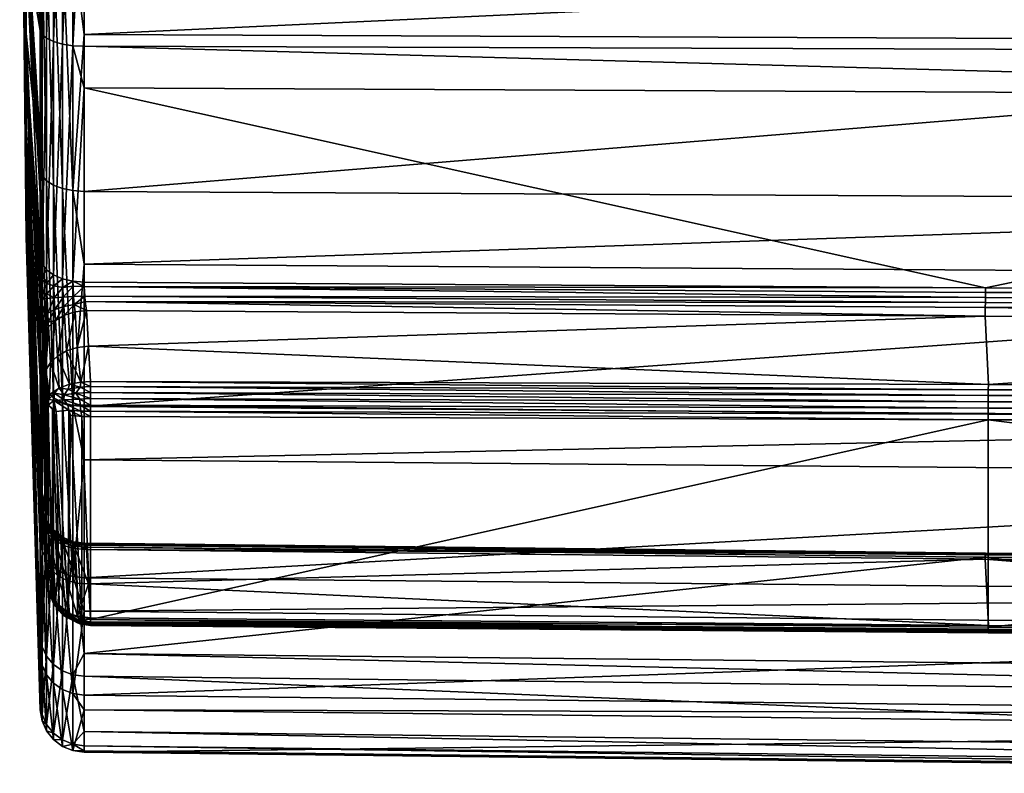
# Model space of a CAD drawing. Extents: x -0.143 to 0.143, y -0.081 to 0.085.
# Tile 2 of 49: x -0.143 to -0.121, y 0.002 to 0.019. Entities that reach past the tile are written whole.
import ezdxf

# ---------------------------------------------------------------- set-up
doc = ezdxf.new("R2010")
doc.units = 0
doc.layers.add('mesh', color=7, linetype='CONTINUOUS')

msp = doc.modelspace()

# ---------------------------------------------------------------- meshes
at = {"layer": 'mesh'}
mesh = msp.add_polyface(dxfattribs=at)
corners = [(-0.100905, 0.01688, 0.03712), (-0.100905, 0.012462, 0.034718), (-0.121651, 0.012566, 0.034518), (-0.141951, 0.017075, 0.036686), (-0.141951, 0.018014, 0.037199), (-0.100905, 0.017881, 0.037665), (-0.141951, 0.022675, 0.038449), (-0.100905, 0.022584, 0.038917), (-0.141951, 0.023865, 0.038768), (-0.100905, 0.023842, 0.039252), (-0.141951, 0.028527, 0.03888), (-0.100905, 0.028546, 0.039357), (-0.141951, 0.029922, 0.038913), (-0.100905, 0.030009, 0.039389), (-0.141951, 0.026286, -0.011969), (-0.100905, 0.026278, -0.012451), (-0.100905, 0.02984, -0.012195), (-0.141951, 0.023944, -0.011575), (-0.100905, 0.023876, -0.012048), (-0.141951, 0.020312, -0.010963), (-0.100905, 0.020195, -0.011432), (-0.141951, 0.018278, -0.010093), (-0.100905, 0.018104, -0.010538), (-0.141951, 0.014743, -0.008578), (-0.100905, 0.014523, -0.009008), (-0.141951, 0.013103, -0.00735), (-0.100905, 0.012831, -0.007744), (-0.141951, 0.009893, -0.004947), (-0.100905, 0.009581, -0.005315), (-0.141951, 0.008693, -0.003493), (-0.100905, 0.008339, -0.003813), (-0.121587, 0.009598, 0.036093), (-0.100904, 0.009525, 0.036266), (-0.100904, 0.006999, 0.034018), (-0.121651, 0.012465, 0.034463), (-0.100905, 0.01225, 0.034636), (-0.121651, 0.012354, 0.034432), (-0.100902, 0.011826, 0.034766), (-0.121584, 0.010388, 0.036055), (-0.121655, 0.011929, 0.034566), (-0.100902, 0.010314, 0.036227), (-0.121585, 0.010273, 0.036141), (-0.100903, 0.010198, 0.03631), (-0.121586, 0.010141, 0.036198), (-0.100903, 0.010068, 0.036369), (-0.121587, 0.01, 0.036222), (-0.100904, 0.0099, 0.036395), (-0.121587, 0.009857, 0.036212), (-0.100904, 0.009784, 0.03638), (-0.121588, 0.00972, 0.036168), (-0.100904, 0.009647, 0.03634), (-0.100904, 0.012135, 0.034628), (-0.100905, 0.012358, 0.034662), (-0.121653, 0.012126, 0.034449), (-0.100903, 0.011981, 0.034665), (-0.121652, 0.012239, 0.034427), (-0.100793, 0.012314, 0.034634)]
mesh.append_faces([[corners[k] for k in face] for face in [(0, 1, 2, 2), (3, 0, 2, 2), (4, 5, 0, 0), (6, 7, 5, 5), (8, 9, 7, 7), (10, 11, 9, 9), (12, 13, 11, 11), (14, 15, 16, 16), (17, 18, 15, 15), (19, 20, 18, 18), (21, 22, 20, 20), (23, 24, 22, 22), (25, 26, 24, 24), (27, 28, 26, 26), (29, 30, 28, 28), (31, 32, 33, 33), (34, 35, 36, 36), (34, 2, 1, 1), (37, 38, 39, 39), (37, 40, 38, 38), (40, 41, 38, 38), (40, 42, 41, 41), (42, 43, 41, 41), (44, 43, 42, 42), (44, 45, 43, 43), (46, 45, 44, 44), (46, 47, 45, 45), (48, 47, 46, 46), (48, 49, 47, 47), (50, 49, 48, 48), (50, 31, 49, 49), (32, 31, 50, 50), (36, 35, 51, 51), (34, 52, 35, 35), (37, 53, 54, 54), (37, 39, 53, 53), (53, 51, 54, 54), (55, 51, 53, 53), (55, 36, 51, 51), (34, 1, 52, 52), (56, 52, 1, 1)]])
mesh = msp.add_polyface(dxfattribs=at)
corners = [(-0.141951, 0.017075, 0.036686), (-0.121651, 0.012566, 0.034518), (-0.141951, 0.012697, 0.034294), (-0.141951, 0.018014, 0.037199), (-0.100905, 0.01688, 0.03712), (-0.141951, 0.022675, 0.038449), (-0.100905, 0.017881, 0.037665), (-0.141951, 0.023865, 0.038768), (-0.100905, 0.022584, 0.038917), (-0.141951, 0.028527, 0.03888), (-0.100905, 0.023842, 0.039252), (-0.141951, 0.029922, 0.038913), (-0.100905, 0.028546, 0.039357), (-0.141951, 0.026286, -0.011969), (-0.100905, 0.02984, -0.012195), (-0.141951, 0.029797, -0.011718), (-0.141951, 0.023944, -0.011575), (-0.100905, 0.026278, -0.012451), (-0.141951, 0.020312, -0.010963), (-0.100905, 0.023876, -0.012048), (-0.141951, 0.018278, -0.010093), (-0.100905, 0.020195, -0.011432), (-0.141951, 0.014743, -0.008578), (-0.100905, 0.018104, -0.010538), (-0.141951, 0.013103, -0.00735), (-0.100905, 0.014523, -0.009008), (-0.141951, 0.009893, -0.004947), (-0.100905, 0.012831, -0.007744), (-0.141951, 0.008693, -0.003493), (-0.100905, 0.009581, -0.005315), (-0.141951, 0.006037, -0.000274), (-0.100905, 0.008339, -0.003813), (-0.121584, 0.010388, 0.036055), (-0.141805, 0.01046, 0.035887), (-0.141848, 0.011255, 0.035119), (-0.121655, 0.011929, 0.034566), (-0.141892, 0.012059, 0.034342), (-0.141808, 0.005092, 0.031348), (-0.141808, 0.009669, 0.035925), (-0.121587, 0.009598, 0.036093), (-0.141808, 0.009792, 0.036), (-0.121588, 0.00972, 0.036168), (-0.141808, 0.009928, 0.036044), (-0.121587, 0.009857, 0.036212), (-0.141808, 0.010072, 0.036055), (-0.121587, 0.01, 0.036222), (-0.141807, 0.010213, 0.036031), (-0.121586, 0.010141, 0.036198), (-0.141806, 0.010345, 0.035974), (-0.121585, 0.010273, 0.036141), (-0.121652, 0.012239, 0.034427), (-0.141923, 0.012263, 0.034222), (-0.141935, 0.012379, 0.034202), (-0.121653, 0.012126, 0.034449), (-0.121651, 0.012354, 0.034432), (-0.141949, 0.012596, 0.034238), (-0.121651, 0.012465, 0.034463), (-0.142, 0.009673, 0.035906)]
mesh.append_faces([[corners[k] for k in face] for face in [(0, 1, 2, 2), (3, 4, 0, 0), (5, 6, 3, 3), (7, 8, 5, 5), (9, 10, 7, 7), (11, 12, 9, 9), (13, 14, 15, 15), (16, 17, 13, 13), (18, 19, 16, 16), (20, 21, 18, 18), (22, 23, 20, 20), (24, 25, 22, 22), (26, 27, 24, 24), (28, 29, 26, 26), (30, 31, 28, 28), (32, 33, 34, 34), (35, 34, 36, 36), (35, 32, 34, 34), (37, 38, 39, 39), (40, 39, 38, 38), (40, 41, 39, 39), (42, 41, 40, 40), (42, 43, 41, 41), (44, 43, 42, 42), (44, 45, 43, 43), (46, 45, 44, 44), (46, 47, 45, 45), (48, 47, 46, 46), (48, 49, 47, 47), (33, 49, 48, 48), (33, 32, 49, 49), (50, 51, 52, 52), (53, 51, 50, 50), (35, 51, 53, 53), (35, 36, 51, 51), (52, 54, 50, 50), (54, 55, 56, 56), (54, 52, 55, 55), (55, 1, 56, 56), (55, 2, 1, 1), (57, 38, 37, 37)]])
mesh = msp.add_polyface(dxfattribs=at)
corners = [(-0.143253, 0.0183, 0.003175), (-0.142936, 0.011232, -0.004756), (-0.142936, 0.015224, -0.007745), (-0.142913, 0.011951, 0.033295), (-0.142908, 0.01181, 0.033346), (-0.143253, 0.017714, 0.023303), (-0.142927, 0.012451, 0.033233), (-0.142923, 0.012301, 0.033234), (-0.142933, 0.012802, 0.033291), (-0.142936, 0.013255, 0.03351), (-0.143253, 0.020235, 0.025297), (-0.142936, 0.01468, 0.034289), (-0.142935, 0.012944, 0.03334), (-0.1434, 0.027502, 0.013515), (-0.143253, 0.015721, 0.020782), (-0.143253, 0.014362, 0.017869), (-0.143253, 0.013712, 0.014722), (-0.143253, 0.013806, 0.011509), (-0.143253, 0.014638, 0.008405), (-0.143253, 0.016163, 0.005576), (-0.142936, 0.010557, -0.004251), (-0.143253, 0.020932, 0.001332), (-0.142936, 0.015879, -0.008026), (-0.142936, 0.018371, 0.036305), (-0.142201, 0.018027, 0.037166), (-0.141951, 0.018014, 0.037199), (-0.141951, 0.017075, 0.036686), (-0.142201, 0.01476, -0.008547), (-0.141951, 0.014743, -0.008578), (-0.141951, 0.018278, -0.010093), (-0.142895, 0.013111, 0.033713), (-0.141951, 0.013103, -0.00735), (-0.142793, 0.014984, -0.00816), (-0.142636, 0.010089, -0.004741), (-0.142636, 0.014885, -0.008332), (-0.142895, 0.015099, -0.007961), (-0.142793, 0.010226, -0.004598), (-0.142201, 0.020321, -0.01093), (-0.142434, 0.020349, -0.010837), (-0.142434, 0.014809, -0.008464), (-0.142636, 0.020392, -0.010691), (-0.142793, 0.020447, -0.010501), (-0.142895, 0.020512, -0.010279), (-0.142895, 0.018279, 0.036537), (-0.142793, 0.018193, 0.036751), (-0.142793, 0.012977, 0.033901), (-0.142636, 0.018119, 0.036935), (-0.142636, 0.012862, 0.034062), (-0.142434, 0.018063, 0.037076), (-0.142434, 0.012774, 0.034186), (-0.142201, 0.012718, 0.034265), (-0.141951, 0.012697, 0.034294)]
mesh.append_faces([[corners[k] for k in face] for face in [(0, 1, 2, 2), (3, 4, 5, 5), (5, 6, 7, 7), (8, 6, 5, 5), (9, 10, 11, 11), (9, 5, 10, 10), (12, 5, 9, 9), (12, 8, 5, 5), (13, 14, 15, 15), (13, 15, 16, 16), (13, 16, 17, 17), (13, 17, 18, 18), (0, 19, 20, 20), (21, 2, 22, 22), (21, 0, 2, 2), (10, 23, 11, 11), (24, 25, 26, 26), (27, 28, 29, 29), (30, 9, 11, 11), (27, 31, 28, 28), (32, 33, 34, 34), (35, 36, 32, 32), (37, 27, 29, 29), (38, 39, 27, 27), (40, 34, 39, 39), (41, 32, 34, 34), (42, 35, 32, 32), (22, 35, 42, 42), (22, 2, 35, 35), (43, 11, 23, 23), (43, 30, 11, 11), (44, 30, 43, 43), (44, 45, 30, 30), (46, 45, 44, 44), (46, 47, 45, 45), (48, 47, 46, 46), (48, 49, 47, 47), (24, 49, 48, 48), (24, 50, 49, 49), (26, 50, 24, 24), (26, 51, 50, 50)]])
mesh = msp.add_polyface(dxfattribs=at)
corners = [(-0.143253, 0.020235, 0.025297), (-0.143253, 0.017714, 0.023303), (-0.1434, 0.027502, 0.013515), (-0.143253, 0.023148, 0.026655), (-0.142936, 0.019814, 0.036692), (-0.142936, 0.018371, 0.036305), (-0.143253, 0.020932, 0.001332), (-0.142936, 0.015879, -0.008026), (-0.142936, 0.020583, -0.01004), (-0.143253, 0.015721, 0.020782), (-0.143253, 0.014638, 0.008405), (-0.143253, 0.016163, 0.005576), (-0.143253, 0.0183, 0.003175), (-0.143253, 0.023919, 0.000145), (-0.142936, 0.021158, -0.010137), (-0.142936, 0.024002, 0.037816), (-0.142201, 0.02387, 0.038733), (-0.141951, 0.023865, 0.038768), (-0.141951, 0.022675, 0.038449), (-0.142201, 0.020321, -0.01093), (-0.141951, 0.020312, -0.010963), (-0.141951, 0.023944, -0.011575), (-0.142895, 0.018279, 0.036537), (-0.142895, 0.02632, -0.011256), (-0.142936, 0.026332, -0.011008), (-0.142895, 0.020512, -0.010279), (-0.141951, 0.018278, -0.010093), (-0.142434, 0.020349, -0.010837), (-0.142201, 0.01476, -0.008547), (-0.142636, 0.020392, -0.010691), (-0.142434, 0.014809, -0.008464), (-0.142793, 0.020447, -0.010501), (-0.142636, 0.014885, -0.008332), (-0.142793, 0.014984, -0.00816), (-0.142201, 0.026288, -0.011933), (-0.142434, 0.026292, -0.011837), (-0.142636, 0.026299, -0.011685), (-0.142793, 0.026309, -0.011487), (-0.142895, 0.023967, 0.038062), (-0.142793, 0.023934, 0.038291), (-0.142793, 0.018193, 0.036751), (-0.142636, 0.023906, 0.038487), (-0.142636, 0.018119, 0.036935), (-0.142434, 0.023884, 0.038637), (-0.142434, 0.018063, 0.037076), (-0.142201, 0.018027, 0.037166), (-0.141951, 0.018014, 0.037199)]
mesh.append_faces([[corners[k] for k in face] for face in [(0, 1, 2, 2), (3, 4, 5, 5), (6, 7, 8, 8), (2, 1, 9, 9), (2, 10, 11, 11), (2, 11, 12, 12), (2, 12, 6, 6), (13, 8, 14, 14), (13, 6, 8, 8), (3, 15, 4, 4), (0, 3, 5, 5), (2, 3, 0, 0), (16, 17, 18, 18), (19, 20, 21, 21), (22, 5, 4, 4), (23, 24, 14, 14), (25, 8, 7, 7), (19, 26, 20, 20), (27, 28, 19, 19), (29, 30, 27, 27), (31, 32, 29, 29), (25, 33, 31, 31), (34, 19, 21, 21), (35, 27, 19, 19), (36, 29, 27, 27), (37, 31, 29, 29), (23, 25, 31, 31), (14, 25, 23, 23), (14, 8, 25, 25), (38, 4, 15, 15), (38, 22, 4, 4), (39, 22, 38, 38), (39, 40, 22, 22), (41, 40, 39, 39), (41, 42, 40, 40), (43, 42, 41, 41), (43, 44, 42, 42), (16, 44, 43, 43), (16, 45, 44, 44), (18, 45, 16, 16), (18, 46, 45, 45)]])
mesh = msp.add_polyface(dxfattribs=at)
corners = [(-0.143253, 0.017714, 0.023303), (-0.142908, 0.01181, 0.033346), (-0.142895, 0.011498, 0.03352), (-0.142923, 0.012301, 0.033234), (-0.142913, 0.011951, 0.033295), (-0.142922, 0.007779, 0.028772), (-0.14293, 0.00777, 0.028417), (-0.142814, 0.00803, 0.032988), (-0.142906, 0.007649, 0.02926), (-0.143253, 0.0183, 0.003175), (-0.142936, 0.010557, -0.004251), (-0.142936, 0.011232, -0.004756), (-0.142884, 0.012316, 0.033485), (-0.142785, 0.012433, 0.033716), (-0.142782, 0.012332, 0.033717), (-0.142887, 0.012441, 0.033483), (-0.142895, 0.013111, 0.033713), (-0.142793, 0.012977, 0.033901), (-0.142894, 0.012851, 0.033571), (-0.142927, 0.012451, 0.033233), (-0.142892, 0.012733, 0.033531), (-0.142933, 0.012802, 0.033291), (-0.142935, 0.012944, 0.03334), (-0.142936, 0.013255, 0.03351), (-0.142895, 0.015099, -0.007961), (-0.142936, 0.015224, -0.007745), (-0.142201, 0.01476, -0.008547), (-0.142201, 0.009918, -0.004921), (-0.141951, 0.013103, -0.00735), (-0.142434, 0.014809, -0.008464), (-0.142636, 0.014885, -0.008332), (-0.142434, 0.009984, -0.004851), (-0.142895, 0.010385, -0.004431), (-0.141949, 0.012596, 0.034238), (-0.142201, 0.012718, 0.034265), (-0.141951, 0.012697, 0.034294), (-0.142199, 0.012604, 0.034203), (-0.142187, 0.012371, 0.034167), (-0.141935, 0.012379, 0.034202), (-0.142422, 0.01236, 0.03407), (-0.142431, 0.012577, 0.034092), (-0.142434, 0.012774, 0.034186), (-0.142625, 0.012346, 0.033917), (-0.142633, 0.012617, 0.033944), (-0.142636, 0.012862, 0.034062), (-0.14279, 0.01267, 0.033753)]
mesh.append_faces([[corners[k] for k in face] for face in [(0, 1, 2, 2), (0, 3, 4, 4), (5, 6, 0, 0), (7, 8, 0, 0), (9, 10, 11, 11), (12, 13, 14, 14), (15, 13, 12, 12), (16, 17, 18, 18), (19, 15, 3, 3), (19, 20, 15, 15), (21, 20, 19, 19), (21, 18, 20, 20), (22, 18, 21, 21), (22, 16, 18, 18), (23, 16, 22, 22), (24, 25, 11, 11), (26, 27, 28, 28), (29, 27, 26, 26), (30, 31, 29, 29), (11, 32, 24, 24), (33, 34, 35, 35), (33, 36, 34, 34), (33, 37, 36, 36), (38, 37, 33, 33), (39, 36, 37, 37), (40, 36, 39, 39), (40, 34, 36, 36), (41, 34, 40, 40), (42, 40, 39, 39), (43, 40, 42, 42), (43, 41, 40, 40), (44, 41, 43, 43), (13, 42, 14, 14), (13, 43, 42, 42), (45, 43, 13, 13), (45, 44, 43, 43), (17, 44, 45, 45), (15, 45, 13, 13), (20, 45, 15, 15), (18, 45, 20, 20), (18, 17, 45, 45)]])
mesh = msp.add_polyface(dxfattribs=at)
corners = [(-0.142814, 0.00803, 0.032988), (-0.142887, 0.01134, 0.033653), (-0.142844, 0.010535, 0.03443), (-0.143253, 0.017714, 0.023303), (-0.142936, 0.007614, 0.027936), (-0.142936, 0.007507, 0.027762), (-0.143253, 0.015721, 0.020782), (-0.142936, 0.006729, 0.026337), (-0.142932, 0.007741, 0.028269), (-0.143253, 0.014362, 0.017869), (-0.142936, 0.004712, 0.022646), (-0.143253, 0.014638, 0.008405), (-0.143253, 0.013806, 0.011509), (-0.142936, 0.0043, 0.00549), (-0.143253, 0.016163, 0.005576), (-0.142936, 0.006846, 0.000246), (-0.142936, 0.007465, -0.000505), (-0.142201, 0.009918, -0.004921), (-0.141951, 0.008693, -0.003493), (-0.141951, 0.009893, -0.004947), (-0.142793, 0.010226, -0.004598), (-0.142636, 0.006276, -0.000121), (-0.142636, 0.010089, -0.004741), (-0.142895, 0.010385, -0.004431), (-0.142793, 0.006442, -0.000014), (-0.142814, 0.009994, 0.034953), (-0.142046, 0.010064, 0.036023), (-0.141808, 0.010072, 0.036055), (-0.141808, 0.009928, 0.036044), (-0.142039, 0.009925, 0.036014), (-0.141808, 0.009792, 0.036), (-0.142023, 0.009792, 0.035974), (-0.141808, 0.009669, 0.035925), (-0.142, 0.009673, 0.035906), (-0.142294, 0.009809, 0.035862), (-0.142257, 0.0097, 0.035817), (-0.142761, 0.009927, 0.03526), (-0.14258, 0.009784, 0.03556), (-0.142662, 0.009828, 0.03543), (-0.142769, 0.010108, 0.035199), (-0.142732, 0.010164, 0.035318), (-0.142746, 0.010064, 0.035328), (-0.142615, 0.010192, 0.035557), (-0.14263, 0.010027, 0.035577), (-0.142404, 0.010045, 0.035837), (-0.142399, 0.010161, 0.035823), (-0.142132, 0.010194, 0.035974), (-0.141807, 0.010213, 0.036031), (-0.142319, 0.009927, 0.035888)]
mesh.append_faces([[corners[k] for k in face] for face in [(0, 1, 2, 2), (3, 4, 5, 5), (6, 5, 7, 7), (3, 8, 4, 4), (9, 6, 10, 10), (11, 12, 13, 13), (14, 15, 16, 16), (17, 18, 19, 19), (20, 21, 22, 22), (23, 24, 20, 20), (2, 25, 0, 0), (26, 27, 28, 28), (29, 28, 30, 30), (31, 32, 33, 33), (31, 30, 32, 32), (33, 34, 31, 31), (35, 34, 33, 33), (36, 37, 38, 38), (25, 39, 40, 40), (40, 41, 39, 39), (40, 42, 41, 41), (39, 36, 25, 25), (41, 36, 39, 39), (41, 43, 36, 36), (42, 43, 41, 41), (42, 44, 43, 43), (45, 44, 42, 42), (45, 26, 44, 44), (46, 26, 45, 45), (46, 27, 26, 26), (47, 27, 46, 46), (31, 29, 30, 30), (31, 48, 29, 29), (34, 48, 31, 31), (34, 43, 48, 48), (37, 43, 34, 34), (37, 36, 43, 43), (29, 26, 28, 28), (29, 44, 26, 26), (48, 44, 29, 29), (48, 43, 44, 44)]])
mesh = msp.add_polyface(dxfattribs=at)
corners = [(-0.143253, 0.016163, 0.005576), (-0.142936, 0.007465, -0.000505), (-0.142936, 0.010557, -0.004251), (-0.142814, 0.00803, 0.032988), (-0.142895, 0.011498, 0.03352), (-0.142887, 0.01134, 0.033653), (-0.143253, 0.017714, 0.023303), (-0.14293, 0.00777, 0.028417), (-0.142932, 0.007741, 0.028269), (-0.142918, 0.007758, 0.028922), (-0.142922, 0.007779, 0.028772), (-0.142906, 0.007649, 0.02926), (-0.143253, 0.014638, 0.008405), (-0.142936, 0.006846, 0.000246), (-0.142809, 0.010715, 0.034614), (-0.142752, 0.011689, 0.034007), (-0.142709, 0.010884, 0.034784), (-0.142852, 0.01152, 0.033837), (-0.142844, 0.010535, 0.03443), (-0.142434, 0.014809, -0.008464), (-0.142434, 0.009984, -0.004851), (-0.142201, 0.009918, -0.004921), (-0.142636, 0.014885, -0.008332), (-0.142636, 0.010089, -0.004741), (-0.142793, 0.014984, -0.00816), (-0.142793, 0.010226, -0.004598), (-0.142936, 0.011232, -0.004756), (-0.142895, 0.010385, -0.004431), (-0.14202, 0.010444, 0.035869), (-0.141805, 0.01046, 0.035887), (-0.141806, 0.010345, 0.035974), (-0.142037, 0.01033, 0.035948), (-0.142276, 0.010395, 0.035784), (-0.142307, 0.010289, 0.03584), (-0.142511, 0.010311, 0.035622), (-0.142615, 0.010192, 0.035557), (-0.142732, 0.010164, 0.035318), (-0.142399, 0.010161, 0.035823), (-0.142132, 0.010194, 0.035974), (-0.141807, 0.010213, 0.036031), (-0.141848, 0.011255, 0.035119), (-0.142105, 0.011223, 0.035101), (-0.142345, 0.011147, 0.035036), (-0.142551, 0.011032, 0.034928), (-0.142769, 0.010108, 0.035199), (-0.142814, 0.009994, 0.034953), (-0.142388, 0.011952, 0.034259), (-0.142594, 0.011836, 0.034151)]
mesh.append_faces([[corners[k] for k in face] for face in [(0, 1, 2, 2), (3, 4, 5, 5), (6, 4, 3, 3), (6, 7, 8, 8), (6, 9, 10, 10), (6, 11, 9, 9), (0, 12, 13, 13), (14, 15, 16, 16), (14, 17, 15, 15), (18, 17, 14, 14), (18, 5, 17, 17), (19, 20, 21, 21), (22, 23, 20, 20), (24, 25, 23, 23), (26, 2, 27, 27), (28, 29, 30, 30), (31, 28, 30, 30), (31, 32, 28, 28), (33, 32, 31, 31), (32, 33, 34, 34), (35, 36, 34, 34), (34, 37, 35, 35), (33, 37, 34, 34), (33, 38, 37, 37), (31, 38, 33, 33), (31, 39, 38, 38), (30, 39, 31, 31), (40, 28, 41, 41), (40, 29, 28, 28), (41, 28, 42, 42), (43, 32, 34, 34), (42, 32, 43, 43), (28, 32, 42, 42), (34, 16, 43, 43), (36, 16, 34, 34), (36, 14, 16, 16), (44, 14, 36, 36), (45, 14, 44, 44), (45, 18, 14, 14), (43, 46, 42, 42), (16, 47, 43, 43)]])
mesh = msp.add_polyface(dxfattribs=at)
corners = [(-0.143253, 0.015721, 0.020782), (-0.143253, 0.017714, 0.023303), (-0.142936, 0.007507, 0.027762), (-0.142759, 0.011794, 0.033916), (-0.142752, 0.011689, 0.034007), (-0.142852, 0.01152, 0.033837), (-0.142859, 0.01165, 0.033726), (-0.142887, 0.01134, 0.033653), (-0.142884, 0.012316, 0.033485), (-0.142782, 0.012332, 0.033717), (-0.142875, 0.012025, 0.033537), (-0.142895, 0.011498, 0.03352), (-0.142871, 0.011908, 0.03358), (-0.142908, 0.01181, 0.033346), (-0.142913, 0.011951, 0.033295), (-0.142923, 0.012301, 0.033234), (-0.142887, 0.012441, 0.033483), (-0.142201, 0.009918, -0.004921), (-0.141951, 0.009893, -0.004947), (-0.141951, 0.013103, -0.00735), (-0.142895, 0.015099, -0.007961), (-0.142895, 0.010385, -0.004431), (-0.142793, 0.010226, -0.004598), (-0.142105, 0.011223, 0.035101), (-0.141892, 0.012059, 0.034342), (-0.141848, 0.011255, 0.035119), (-0.142149, 0.012028, 0.034324), (-0.142345, 0.011147, 0.035036), (-0.142388, 0.011952, 0.034259), (-0.142551, 0.011032, 0.034928), (-0.142594, 0.011836, 0.034151), (-0.142709, 0.010884, 0.034784), (-0.142171, 0.012194, 0.03421), (-0.141923, 0.012263, 0.034222), (-0.141935, 0.012379, 0.034202), (-0.142187, 0.012371, 0.034167), (-0.142408, 0.012149, 0.034122), (-0.142422, 0.01236, 0.03407), (-0.142612, 0.012084, 0.033981), (-0.142625, 0.012346, 0.033917), (-0.142769, 0.012001, 0.033796)]
mesh.append_faces([[corners[k] for k in face] for face in [(0, 1, 2, 2), (3, 4, 5, 5), (6, 5, 7, 7), (6, 3, 5, 5), (8, 9, 10, 10), (11, 6, 7, 7), (11, 12, 6, 6), (13, 12, 11, 11), (13, 10, 12, 12), (14, 10, 13, 13), (14, 8, 10, 10), (15, 8, 14, 14), (15, 16, 8, 8), (17, 18, 19, 19), (20, 21, 22, 22), (23, 24, 25, 25), (23, 26, 24, 24), (27, 26, 23, 23), (27, 28, 26, 26), (29, 30, 28, 28), (31, 4, 30, 30), (32, 24, 26, 26), (32, 33, 24, 24), (32, 34, 33, 33), (35, 34, 32, 32), (28, 32, 26, 26), (36, 32, 28, 28), (36, 35, 32, 32), (37, 35, 36, 36), (30, 36, 28, 28), (38, 36, 30, 30), (38, 37, 36, 36), (39, 37, 38, 38), (3, 30, 4, 4), (3, 38, 30, 30), (40, 38, 3, 3), (40, 39, 38, 38), (9, 39, 40, 40), (6, 40, 3, 3), (12, 40, 6, 6), (10, 40, 12, 12), (10, 9, 40, 40)]])
mesh = msp.add_polyface(dxfattribs=at)
corners = [(-0.143253, 0.014638, 0.008405), (-0.142936, 0.004781, 0.004498), (-0.142936, 0.006846, 0.000246), (-0.143253, 0.015721, 0.020782), (-0.142936, 0.006729, 0.026337), (-0.142936, 0.004712, 0.022646), (-0.142814, 0.00803, 0.032988), (-0.142901, 0.007579, 0.029394), (-0.142906, 0.007649, 0.02926), (-0.142887, 0.007364, 0.029677), (-0.143253, 0.013712, 0.014722), (-0.143253, 0.014362, 0.017869), (-0.142936, 0.003202, 0.017015), (-0.143253, 0.013806, 0.011509), (-0.142936, 0.003062, 0.011187), (-0.142201, 0.006066, -0.000255), (-0.141951, 0.006037, -0.000274), (-0.141951, 0.008693, -0.003493), (-0.142895, 0.010385, -0.004431), (-0.142936, 0.010557, -0.004251), (-0.142936, 0.007465, -0.000505), (-0.142201, 0.009918, -0.004921), (-0.142434, 0.009984, -0.004851), (-0.142636, 0.010089, -0.004741), (-0.142434, 0.006148, -0.000203), (-0.142895, 0.006636, 0.000111), (-0.142793, 0.006442, -0.000014), (-0.142895, 0.007393, 0.028051), (-0.142895, 0.007304, 0.027906), (-0.142936, 0.007507, 0.027762), (-0.142892, 0.007498, 0.028329), (-0.142789, 0.007273, 0.028384), (-0.142889, 0.007522, 0.028453), (-0.142787, 0.007293, 0.028484), (-0.142882, 0.007529, 0.028748), (-0.142781, 0.007297, 0.028724), (-0.142879, 0.00751, 0.028872), (-0.142777, 0.007281, 0.028825), (-0.142936, 0.007614, 0.027936), (-0.142932, 0.007741, 0.028269), (-0.14293, 0.00777, 0.028417), (-0.142922, 0.007779, 0.028772), (-0.142918, 0.007758, 0.028922), (-0.142869, 0.007418, 0.029153), (-0.142864, 0.00736, 0.029264), (-0.142852, 0.00718, 0.029497), (-0.142, 0.005112, 0.031344), (-0.142257, 0.0097, 0.035817), (-0.142, 0.009673, 0.035906), (-0.142309, 0.005229, 0.031308), (-0.142294, 0.009809, 0.035862), (-0.14258, 0.009784, 0.03556), (-0.14251, 0.005381, 0.031259), (-0.142662, 0.009828, 0.03543), (-0.142662, 0.005587, 0.031189), (-0.142761, 0.009927, 0.03526), (-0.142814, 0.009994, 0.034953), (-0.142814, 0.006065, 0.031023), (-0.142768, 0.007205, 0.029051)]
mesh.append_faces([[corners[k] for k in face] for face in [(0, 1, 2, 2), (3, 4, 5, 5), (6, 7, 8, 8), (6, 9, 7, 7), (10, 11, 12, 12), (13, 10, 14, 14), (15, 16, 17, 17), (18, 19, 20, 20), (21, 15, 17, 17), (22, 15, 21, 21), (23, 24, 22, 22), (18, 25, 26, 26), (20, 25, 18, 18), (27, 28, 29, 29), (30, 31, 27, 27), (32, 33, 30, 30), (34, 35, 32, 32), (36, 37, 34, 34), (38, 27, 29, 29), (38, 30, 27, 27), (39, 30, 38, 38), (39, 32, 30, 30), (40, 32, 39, 39), (40, 34, 32, 32), (41, 34, 40, 40), (41, 36, 34, 34), (42, 36, 41, 41), (42, 43, 36, 36), (8, 43, 42, 42), (8, 44, 43, 43), (7, 44, 8, 8), (9, 45, 7, 7), (46, 47, 48, 48), (46, 49, 47, 47), (49, 50, 47, 47), (49, 51, 50, 50), (52, 53, 51, 51), (54, 55, 53, 53), (56, 55, 6, 6), (57, 6, 55, 55), (43, 58, 36, 36)]])
mesh = msp.add_polyface(dxfattribs=at)
corners = [(-0.142814, 0.00803, 0.032988), (-0.142844, 0.006587, 0.030482), (-0.142887, 0.007364, 0.029677), (-0.143253, 0.014362, 0.017869), (-0.142936, 0.004712, 0.022646), (-0.142936, 0.004325, 0.021203), (-0.143253, 0.014638, 0.008405), (-0.142936, 0.0043, 0.00549), (-0.142936, 0.004781, 0.004498), (-0.142936, 0.006729, 0.026337), (-0.142936, 0.007507, 0.027762), (-0.142895, 0.007304, 0.027906), (-0.142434, 0.009984, -0.004851), (-0.142434, 0.006148, -0.000203), (-0.142201, 0.006066, -0.000255), (-0.142636, 0.010089, -0.004741), (-0.142636, 0.006276, -0.000121), (-0.142793, 0.010226, -0.004598), (-0.142793, 0.006442, -0.000014), (-0.142936, 0.007465, -0.000505), (-0.142936, 0.006846, 0.000246), (-0.142895, 0.006636, 0.000111), (-0.142809, 0.006403, 0.030302), (-0.142852, 0.00718, 0.029497), (-0.142709, 0.006233, 0.030133), (-0.142752, 0.00701, 0.029328), (-0.142792, 0.007188, 0.028158), (-0.142793, 0.007116, 0.02804), (-0.142895, 0.007393, 0.028051), (-0.142789, 0.007273, 0.028384), (-0.142892, 0.007498, 0.028329), (-0.142787, 0.007293, 0.028484), (-0.142889, 0.007522, 0.028453), (-0.142781, 0.007297, 0.028724), (-0.142882, 0.007529, 0.028748), (-0.142777, 0.007281, 0.028825), (-0.142864, 0.00736, 0.029264), (-0.142901, 0.007579, 0.029394), (-0.142814, 0.006065, 0.031023), (-0.142421, 0.006945, 0.028682), (-0.142186, 0.006848, 0.028666), (-0.14243, 0.006931, 0.028464), (-0.142406, 0.006885, 0.02889), (-0.142169, 0.006798, 0.028842), (-0.142632, 0.00708, 0.02843), (-0.142636, 0.006955, 0.028155), (-0.142623, 0.007098, 0.028701), (-0.14261, 0.007023, 0.028962), (-0.142388, 0.006758, 0.029065), (-0.142594, 0.006867, 0.029181), (-0.142768, 0.007205, 0.029051), (-0.142879, 0.00751, 0.028872), (-0.142869, 0.007418, 0.029153)]
mesh.append_faces([[corners[k] for k in face] for face in [(0, 1, 2, 2), (3, 4, 5, 5), (6, 7, 8, 8), (9, 10, 11, 11), (12, 13, 14, 14), (15, 16, 13, 13), (17, 18, 16, 16), (19, 20, 21, 21), (22, 23, 2, 2), (24, 25, 23, 23), (26, 27, 11, 11), (28, 26, 11, 11), (28, 29, 26, 26), (30, 31, 29, 29), (32, 33, 31, 31), (34, 35, 33, 33), (23, 25, 36, 36), (37, 23, 36, 36), (38, 1, 0, 0), (39, 40, 41, 41), (42, 43, 39, 39), (44, 41, 45, 45), (44, 39, 41, 41), (46, 39, 44, 44), (46, 42, 39, 39), (47, 42, 46, 46), (47, 48, 42, 42), (49, 48, 47, 47), (26, 45, 27, 27), (26, 44, 45, 45), (29, 44, 26, 26), (31, 44, 29, 29), (31, 46, 44, 44), (33, 46, 31, 31), (35, 46, 33, 33), (35, 47, 46, 46), (50, 47, 35, 35), (50, 49, 47, 47), (25, 49, 50, 50), (51, 50, 35, 35), (36, 50, 52, 52), (36, 25, 50, 50)]])
mesh = msp.add_polyface(dxfattribs=at)
corners = [(-0.143253, 0.013806, 0.011509), (-0.142936, 0.003323, 0.009982), (-0.142936, 0.0043, 0.00549), (-0.143253, 0.013712, 0.014722), (-0.142936, 0.003169, 0.015652), (-0.142936, 0.003062, 0.011187), (-0.143253, 0.014362, 0.017869), (-0.142936, 0.004325, 0.021203), (-0.142936, 0.003202, 0.017015), (-0.142895, 0.006636, 0.000111), (-0.142936, 0.006846, 0.000246), (-0.142936, 0.004781, 0.004498), (-0.142895, 0.004481, 0.022738), (-0.142895, 0.007304, 0.027906), (-0.142793, 0.007116, 0.02804), (-0.142793, 0.003846, 0.005333), (-0.142793, 0.006442, -0.000014), (-0.142809, 0.006403, 0.030302), (-0.142887, 0.007364, 0.029677), (-0.142844, 0.006587, 0.030482), (-0.142709, 0.006233, 0.030133), (-0.142852, 0.00718, 0.029497), (-0.142551, 0.006089, 0.029985), (-0.142752, 0.00701, 0.029328), (-0.142594, 0.006867, 0.029181), (-0.142345, 0.005981, 0.02987), (-0.142388, 0.006758, 0.029065), (-0.142105, 0.005916, 0.029794), (-0.14251, 0.005381, 0.031259), (-0.14258, 0.009784, 0.03556), (-0.142309, 0.005229, 0.031308), (-0.142662, 0.005587, 0.031189), (-0.142662, 0.009828, 0.03543), (-0.142753, 0.005757, 0.031131), (-0.142761, 0.009927, 0.03526), (-0.142814, 0.006065, 0.031023), (-0.142766, 0.005764, 0.030926), (-0.142434, 0.003941, 0.022954), (-0.142434, 0.006831, 0.028243), (-0.142201, 0.006752, 0.0283), (-0.142636, 0.004083, 0.022898), (-0.142636, 0.006955, 0.028155), (-0.142793, 0.004266, 0.022824), (-0.142665, 0.005593, 0.030802), (-0.142593, 0.005479, 0.030747), (-0.142276, 0.005233, 0.030622), (-0.142149, 0.006693, 0.028989), (-0.142197, 0.006836, 0.028484), (-0.141949, 0.006776, 0.028422), (-0.142186, 0.006848, 0.028666), (-0.141934, 0.006814, 0.028657), (-0.141892, 0.006675, 0.028958), (-0.142169, 0.006798, 0.028842), (-0.141915, 0.00677, 0.028819), (-0.14243, 0.006931, 0.028464), (-0.142421, 0.006945, 0.028682), (-0.142406, 0.006885, 0.02889)]
mesh.append_faces([[corners[k] for k in face] for face in [(0, 1, 2, 2), (3, 4, 5, 5), (6, 7, 8, 8), (3, 8, 4, 4), (0, 5, 1, 1), (9, 10, 11, 11), (12, 13, 14, 14), (9, 15, 16, 16), (17, 18, 19, 19), (20, 21, 17, 17), (22, 23, 20, 20), (22, 24, 23, 23), (25, 24, 22, 22), (25, 26, 24, 24), (27, 26, 25, 25), (28, 29, 30, 30), (31, 32, 28, 28), (33, 34, 31, 31), (35, 34, 33, 33), (33, 36, 35, 35), (37, 38, 39, 39), (40, 41, 38, 38), (42, 14, 41, 41), (35, 17, 19, 19), (20, 36, 43, 43), (17, 36, 20, 20), (35, 36, 17, 17), (44, 22, 20, 20), (22, 45, 25, 25), (27, 46, 26, 26), (47, 48, 39, 39), (49, 50, 47, 47), (51, 52, 46, 46), (53, 49, 52, 52), (38, 47, 39, 39), (54, 47, 38, 38), (54, 49, 47, 47), (55, 52, 49, 49), (56, 46, 52, 52), (26, 46, 56, 56), (41, 54, 38, 38)]])
mesh = msp.add_polyface(dxfattribs=at)
corners = [(-0.142201, 0.003424, 0.005187), (-0.141951, 0.00339, 0.005175), (-0.141951, 0.005285, 0.001274), (-0.142201, 0.002139, 0.011099), (-0.141951, 0.002104, 0.011096), (-0.141951, 0.003059, 0.006698), (-0.142201, 0.002284, 0.017147), (-0.141951, 0.002249, 0.017152), (-0.141951, 0.002137, 0.01249), (-0.142201, 0.003851, 0.02299), (-0.141951, 0.003819, 0.023004), (-0.141951, 0.002568, 0.018342), (-0.141951, 0.004331, 0.023942), (-0.142201, 0.006066, -0.000255), (-0.141951, 0.006037, -0.000274), (-0.121655, 0.006451, 0.029088), (-0.141892, 0.006675, 0.028958), (-0.141848, 0.005898, 0.029763), (-0.121652, 0.00659, 0.028778), (-0.141943, 0.006811, 0.028538), (-0.141934, 0.006814, 0.028657), (-0.121651, 0.006555, 0.028552), (-0.141949, 0.006776, 0.028422), (-0.121653, 0.006568, 0.028892), (-0.141915, 0.00677, 0.028819), (-0.142, 0.005112, 0.031344), (-0.142, 0.009673, 0.035906), (-0.141808, 0.005092, 0.031348), (-0.141808, 0.005017, 0.031225), (-0.142046, 0.004994, 0.030953), (-0.141808, 0.004963, 0.030945), (-0.141807, 0.004987, 0.030804), (-0.142046, 0.005017, 0.030816), (-0.141806, 0.005044, 0.030672), (-0.142037, 0.005069, 0.030687), (-0.141805, 0.00513, 0.030557), (-0.142023, 0.005043, 0.031225), (-0.142096, 0.005166, 0.030585), (-0.141808, 0.004973, 0.031089), (-0.142125, 0.005031, 0.031092), (-0.142201, 0.006752, 0.0283), (-0.141951, 0.006723, 0.02832), (-0.142105, 0.005916, 0.029794), (-0.142149, 0.006693, 0.028989), (-0.142197, 0.006836, 0.028484), (-0.142169, 0.006798, 0.028842), (-0.142186, 0.006848, 0.028666)]
mesh.append_faces([[corners[k] for k in face] for face in [(0, 1, 2, 2), (3, 4, 5, 5), (6, 7, 8, 8), (9, 10, 11, 11), (9, 12, 10, 10), (6, 11, 7, 7), (3, 8, 4, 4), (3, 6, 8, 8), (0, 5, 1, 1), (0, 3, 5, 5), (13, 2, 14, 14), (13, 0, 2, 2), (15, 16, 17, 17), (18, 19, 20, 20), (21, 22, 19, 19), (23, 24, 16, 16), (23, 20, 24, 24), (25, 26, 27, 27), (25, 27, 28, 28), (29, 30, 31, 31), (32, 31, 33, 33), (34, 33, 35, 35), (36, 25, 28, 28), (35, 37, 34, 34), (36, 38, 39, 39), (28, 38, 36, 36), (39, 30, 29, 29), (38, 30, 39, 39), (34, 32, 33, 33), (32, 29, 31, 31), (40, 41, 12, 12), (9, 40, 12, 12), (17, 37, 35, 35), (42, 37, 17, 17), (17, 43, 42, 42), (17, 16, 43, 43), (40, 22, 41, 41), (44, 19, 22, 22), (44, 20, 19, 19), (24, 45, 16, 16), (20, 46, 24, 24)]])
mesh = msp.add_polyface(dxfattribs=at)
corners = [(-0.141951, 0.005285, 0.001274), (-0.100905, 0.005649, -0.000563), (-0.141951, 0.006037, -0.000274), (-0.141951, 0.00339, 0.005175), (-0.100905, 0.004866, 0.001044), (-0.141951, 0.003059, 0.006698), (-0.100905, 0.002947, 0.004982), (-0.141951, 0.002104, 0.011096), (-0.100905, 0.002599, 0.00657), (-0.141951, 0.002137, 0.01249), (-0.100905, 0.001628, 0.011008), (-0.141951, 0.002249, 0.017152), (-0.100905, 0.001661, 0.012471), (-0.141951, 0.002568, 0.018342), (-0.100905, 0.001766, 0.017175), (-0.141951, 0.003819, 0.023004), (-0.100905, 0.0021, 0.018433), (-0.141951, 0.004331, 0.023942), (-0.100905, 0.003352, 0.023136), (-0.121651, 0.006499, 0.028451), (-0.100905, 0.003897, 0.024137), (-0.141848, 0.005898, 0.029763), (-0.121584, 0.004962, 0.03063), (-0.121655, 0.006451, 0.029088), (-0.141805, 0.00513, 0.030557), (-0.141951, 0.006723, 0.02832), (-0.141808, 0.005092, 0.031348), (-0.121587, 0.009598, 0.036093), (-0.121587, 0.004924, 0.031419), (-0.100904, 0.004752, 0.031492), (-0.121588, 0.004849, 0.031297), (-0.100904, 0.00464, 0.031265), (-0.121587, 0.004805, 0.03116), (-0.121587, 0.004795, 0.031017), (-0.100904, 0.004625, 0.031065), (-0.121586, 0.004819, 0.030876), (-0.100903, 0.004651, 0.030951), (-0.121585, 0.004876, 0.030744), (-0.100903, 0.004704, 0.030818), (-0.141808, 0.005017, 0.031225), (-0.141808, 0.004973, 0.031089), (-0.141808, 0.004963, 0.030945), (-0.141807, 0.004987, 0.030804), (-0.141806, 0.005044, 0.030672), (-0.100905, 0.006376, 0.028723), (-0.121651, 0.006555, 0.028552), (-0.121651, 0.006585, 0.028663), (-0.141943, 0.006811, 0.028538), (-0.121652, 0.00659, 0.028778), (-0.141949, 0.006776, 0.028422), (-0.100904, 0.006389, 0.028882), (-0.141934, 0.006814, 0.028657), (-0.121653, 0.006568, 0.028892), (-0.100904, 0.006365, 0.028994), (-0.141892, 0.006675, 0.028958)]
mesh.append_faces([[corners[k] for k in face] for face in [(0, 1, 2, 2), (3, 4, 0, 0), (5, 6, 3, 3), (7, 8, 5, 5), (9, 10, 7, 7), (11, 12, 9, 9), (13, 14, 11, 11), (15, 16, 13, 13), (17, 18, 15, 15), (19, 20, 17, 17), (21, 22, 23, 23), (21, 24, 22, 22), (17, 25, 19, 19), (26, 27, 28, 28), (29, 30, 28, 28), (31, 32, 30, 30), (31, 33, 32, 32), (34, 35, 33, 33), (36, 37, 35, 35), (38, 22, 37, 37), (30, 26, 28, 28), (30, 39, 26, 26), (32, 39, 30, 30), (32, 40, 39, 39), (33, 40, 32, 32), (33, 41, 40, 40), (35, 41, 33, 33), (35, 42, 41, 41), (37, 42, 35, 35), (37, 43, 42, 42), (22, 43, 37, 37), (22, 24, 43, 43), (44, 45, 46, 46), (19, 25, 45, 45), (46, 47, 48, 48), (45, 47, 46, 46), (25, 49, 45, 45), (48, 50, 46, 46), (51, 52, 48, 48), (52, 23, 53, 53), (54, 23, 52, 52)]])
mesh = msp.add_polyface(dxfattribs=at)
corners = [(-0.141951, 0.006037, -0.000274), (-0.100905, 0.005649, -0.000563), (-0.100905, 0.008339, -0.003813), (-0.141951, 0.005285, 0.001274), (-0.100905, 0.004866, 0.001044), (-0.141951, 0.00339, 0.005175), (-0.100905, 0.002947, 0.004982), (-0.141951, 0.003059, 0.006698), (-0.100905, 0.002599, 0.00657), (-0.141951, 0.002104, 0.011096), (-0.100905, 0.001628, 0.011008), (-0.141951, 0.002137, 0.01249), (-0.100905, 0.001661, 0.012471), (-0.141951, 0.002249, 0.017152), (-0.100905, 0.001766, 0.017175), (-0.141951, 0.002568, 0.018342), (-0.100905, 0.0021, 0.018433), (-0.141951, 0.003819, 0.023004), (-0.100905, 0.003352, 0.023136), (-0.141951, 0.004331, 0.023942), (-0.100905, 0.003897, 0.024137), (-0.121587, 0.004924, 0.031419), (-0.121587, 0.009598, 0.036093), (-0.100904, 0.006999, 0.034018), (-0.100793, 0.003363, 0.023132), (-0.100793, 0.001777, 0.017173), (-0.100793, 0.001639, 0.011009), (-0.100793, 0.002958, 0.004986), (-0.100793, 0.005659, -0.000557), (-0.121655, 0.006451, 0.029088), (-0.100902, 0.004791, 0.030704), (-0.100902, 0.006251, 0.029192), (-0.121584, 0.004962, 0.03063), (-0.121651, 0.006499, 0.028451), (-0.100905, 0.006299, 0.028555), (-0.100904, 0.004752, 0.031492), (-0.100904, 0.004679, 0.031369), (-0.121588, 0.004849, 0.031297), (-0.100904, 0.00464, 0.031265), (-0.100904, 0.004625, 0.031065), (-0.121587, 0.004795, 0.031017), (-0.100903, 0.004651, 0.030951), (-0.121586, 0.004819, 0.030876), (-0.100903, 0.004704, 0.030818), (-0.121585, 0.004876, 0.030744), (-0.100904, 0.006365, 0.028994), (-0.121653, 0.006568, 0.028892), (-0.100904, 0.006389, 0.028882), (-0.121651, 0.006555, 0.028552), (-0.100905, 0.006376, 0.028723), (-0.121651, 0.006585, 0.028663), (-0.121652, 0.00659, 0.028778), (-0.100793, 0.006398, 0.028771), (-0.100793, 0.006344, 0.028607), (-0.100792, 0.004761, 0.031485), (-0.100792, 0.004651, 0.031263), (-0.100792, 0.007007, 0.03401)]
mesh.append_faces([[corners[k] for k in face] for face in [(0, 1, 2, 2), (3, 4, 1, 1), (5, 6, 4, 4), (7, 8, 6, 6), (9, 10, 8, 8), (11, 12, 10, 10), (13, 14, 12, 12), (15, 16, 14, 14), (17, 18, 16, 16), (19, 20, 18, 18), (21, 22, 23, 23), (24, 18, 20, 20), (24, 16, 18, 18), (25, 14, 16, 16), (26, 10, 12, 12), (26, 8, 10, 10), (27, 6, 8, 8), (28, 1, 4, 4), (28, 2, 1, 1), (29, 30, 31, 31), (29, 32, 30, 30), (33, 34, 20, 20), (21, 23, 35, 35), (36, 37, 35, 35), (38, 37, 36, 36), (39, 40, 38, 38), (41, 42, 39, 39), (43, 44, 41, 41), (30, 32, 43, 43), (29, 31, 45, 45), (46, 45, 47, 47), (34, 48, 49, 49), (33, 48, 34, 34), (50, 47, 49, 49), (51, 46, 47, 47), (52, 49, 47, 47), (53, 34, 49, 49), (53, 20, 34, 34), (54, 36, 35, 35), (55, 38, 36, 36), (56, 35, 23, 23)]])
mesh = msp.add_polyface(dxfattribs=at)
corners = [(-0.142895, 0.004481, 0.022738), (-0.142936, 0.004712, 0.022646), (-0.142936, 0.006729, 0.026337), (-0.142793, 0.007116, 0.02804), (-0.142793, 0.004266, 0.022824), (-0.142895, 0.007304, 0.027906), (-0.142434, 0.006148, -0.000203), (-0.142201, 0.003424, 0.005187), (-0.142201, 0.006066, -0.000255), (-0.142636, 0.006276, -0.000121), (-0.142434, 0.003515, 0.005219), (-0.142793, 0.006442, -0.000014), (-0.142636, 0.003659, 0.005268), (-0.142936, 0.004781, 0.004498), (-0.142895, 0.004064, 0.005408), (-0.142895, 0.006636, 0.000111), (-0.142023, 0.005043, 0.031225), (-0.142309, 0.005229, 0.031308), (-0.142, 0.005112, 0.031344), (-0.142381, 0.005226, 0.030745), (-0.142096, 0.005166, 0.030585), (-0.142276, 0.005233, 0.030622), (-0.142037, 0.005069, 0.030687), (-0.142369, 0.005204, 0.0312), (-0.14251, 0.005381, 0.031259), (-0.142593, 0.005479, 0.030747), (-0.142606, 0.005445, 0.031155), (-0.142662, 0.005587, 0.031189), (-0.142766, 0.005764, 0.030926), (-0.142665, 0.005593, 0.030802), (-0.142753, 0.005757, 0.031131), (-0.142393, 0.005184, 0.031088), (-0.142125, 0.005031, 0.031092), (-0.14263, 0.005441, 0.03099), (-0.142404, 0.00518, 0.030972), (-0.142046, 0.004994, 0.030953), (-0.142046, 0.005017, 0.030816), (-0.142566, 0.005362, 0.03089), (-0.142399, 0.005194, 0.030856), (-0.142636, 0.006955, 0.028155), (-0.142636, 0.004083, 0.022898), (-0.142709, 0.006233, 0.030133), (-0.142551, 0.006089, 0.029985), (-0.142345, 0.005981, 0.02987), (-0.142105, 0.005916, 0.029794)]
mesh.append_faces([[corners[k] for k in face] for face in [(0, 1, 2, 2), (0, 3, 4, 4), (2, 5, 0, 0), (6, 7, 8, 8), (9, 10, 6, 6), (11, 12, 9, 9), (13, 14, 15, 15), (16, 17, 18, 18), (19, 20, 21, 21), (22, 20, 19, 19), (23, 24, 17, 17), (19, 21, 25, 25), (26, 27, 24, 24), (28, 25, 29, 29), (27, 26, 30, 30), (24, 31, 26, 26), (23, 31, 24, 24), (17, 31, 23, 23), (17, 32, 31, 31), (16, 32, 17, 17), (30, 33, 28, 28), (26, 33, 30, 30), (26, 34, 33, 33), (31, 34, 26, 26), (31, 35, 34, 34), (32, 35, 31, 31), (22, 19, 36, 36), (19, 37, 38, 38), (25, 37, 19, 19), (25, 33, 37, 37), (25, 28, 33, 33), (36, 34, 35, 35), (19, 34, 36, 36), (38, 34, 19, 19), (38, 33, 34, 34), (37, 33, 38, 38), (4, 39, 40, 40), (25, 41, 29, 29), (42, 25, 21, 21), (43, 20, 44, 44), (43, 21, 20, 20)]])
mesh = msp.add_polyface(dxfattribs=at)
corners = [(-0.142895, 0.004064, 0.005408), (-0.142936, 0.0043, 0.00549), (-0.142936, 0.003323, 0.009982), (-0.142895, 0.002814, 0.011163), (-0.142936, 0.003062, 0.011187), (-0.142936, 0.003169, 0.015652), (-0.142895, 0.002955, 0.01705), (-0.142936, 0.003202, 0.017015), (-0.142936, 0.004325, 0.021203), (-0.142201, 0.002284, 0.017147), (-0.142201, 0.003851, 0.02299), (-0.141951, 0.002568, 0.018342), (-0.142434, 0.00238, 0.017133), (-0.142434, 0.003941, 0.022954), (-0.142636, 0.002531, 0.017112), (-0.142636, 0.004083, 0.022898), (-0.142793, 0.002726, 0.017083), (-0.142793, 0.004266, 0.022824), (-0.142895, 0.004481, 0.022738), (-0.142936, 0.004712, 0.022646), (-0.142434, 0.002235, 0.011108), (-0.142201, 0.002139, 0.011099), (-0.142636, 0.002387, 0.011122), (-0.142793, 0.002584, 0.011141), (-0.142434, 0.003515, 0.005219), (-0.142201, 0.003424, 0.005187), (-0.142636, 0.003659, 0.005268), (-0.142793, 0.003846, 0.005333), (-0.142434, 0.006148, -0.000203), (-0.142636, 0.006276, -0.000121), (-0.142793, 0.006442, -0.000014), (-0.142895, 0.006636, 0.000111), (-0.142936, 0.004781, 0.004498), (-0.142201, 0.006752, 0.0283), (-0.142434, 0.006831, 0.028243)]
mesh.append_faces([[corners[k] for k in face] for face in [(0, 1, 2, 2), (3, 4, 5, 5), (6, 7, 8, 8), (9, 10, 11, 11), (12, 10, 9, 9), (12, 13, 10, 10), (14, 13, 12, 12), (14, 15, 13, 13), (16, 15, 14, 14), (16, 17, 15, 15), (6, 17, 16, 16), (6, 18, 17, 17), (8, 18, 6, 6), (8, 19, 18, 18), (20, 9, 21, 21), (20, 12, 9, 9), (22, 12, 20, 20), (22, 14, 12, 12), (23, 14, 22, 22), (23, 16, 14, 14), (3, 16, 23, 23), (3, 6, 16, 16), (5, 6, 3, 3), (5, 7, 6, 6), (24, 21, 25, 25), (24, 20, 21, 21), (26, 20, 24, 24), (26, 22, 20, 20), (27, 22, 26, 26), (27, 23, 22, 22), (0, 23, 27, 27), (0, 3, 23, 23), (2, 3, 0, 0), (2, 4, 3, 3), (28, 24, 25, 25), (29, 26, 24, 24), (30, 27, 26, 26), (31, 0, 27, 27), (32, 1, 0, 0), (13, 33, 10, 10), (15, 34, 13, 13)]])

doc.saveas('drawing.dxf')
